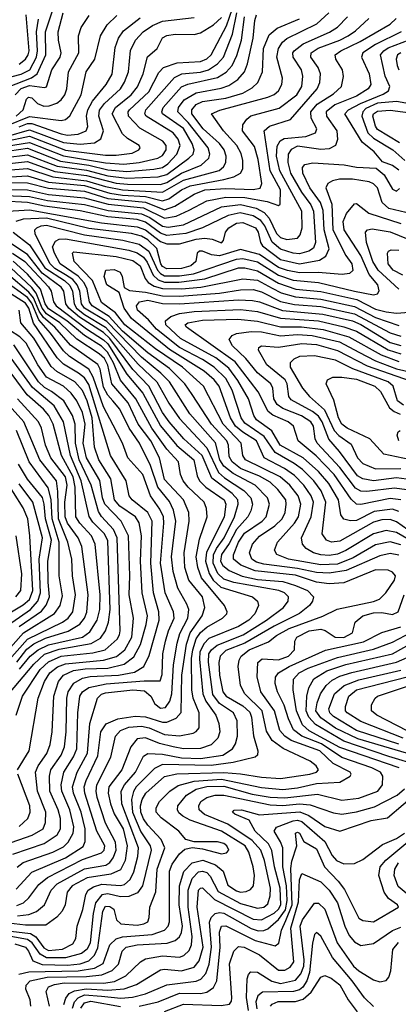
# Model space of a CAD drawing. Extents: x 997026 to 1115308, y 536381 to 619039.
# Tile 145 of 256: x 1018198 to 1019993, y 579014 to 583682. Entities that reach past the tile are written whole.
import ezdxf

# ---------------------------------------------------------------- set-up
doc = ezdxf.new("R2010")
doc.units = 0

msp = doc.modelspace()

# ---------------------------------------------------------------- linework, layer by layer
at = {"layer": '0CON20XD'}
for points in [[(1018145, 583364.1), (1018253.1, 583406.9), (1018279.9, 583425), (1018321.9, 583515), (1018319.9, 583625), (1018385, 583820)], [(1018105, 583078.3), (1018245, 583100.1), (1018405.8, 583035.8), (1018605, 583003.1), (1018692.2, 582997.8), (1018764.7, 583005.3), (1018852.9, 583025), (1018875, 583037.4), (1018892.3, 583065), (1018892.1, 583085), (1018876.7, 583106.7), (1018767.9, 583167.9), (1018713.6, 583225), (1018712.5, 583245), (1018718.5, 583255), (1018765, 583296.6), (1018810, 583340), (1018857.7, 583432.3), (1018879.1, 583455), (1018945, 583476.8), (1019055, 583484.1), (1019084.3, 583495.7), (1019106.2, 583515), (1019177.7, 583652.3), (1019235, 583819)], [(1018106.7, 583053.3), (1018235, 583072.4), (1018391.2, 583011.2), (1018525, 582993), (1018615, 582969.6), (1018705, 582961.6), (1018833, 582973), (1018875, 582981.5), (1018900.8, 582999.2), (1018943.6, 583045), (1018958.6, 583085), (1018948.6, 583115), (1018926.1, 583146.1), (1018798, 583225), (1018791.9, 583235), (1018796.3, 583255), (1018931.6, 583408.4), (1018966.9, 583425), (1019055, 583434), (1019093.4, 583445), (1019135, 583472.3), (1019164.2, 583505), (1019206.9, 583613.1), (1019227.6, 583715)], [(1018125, 582909.9), (1018235, 582908.2), (1018335, 582882.8), (1018505, 582868.5), (1018615, 582834.8), (1018795, 582816.5), (1018885, 582780.9), (1018932.8, 582797.2), (1019024.5, 582855.5), (1019075, 582875.1), (1019175, 582882.1), (1019305, 582876.2), (1019337.5, 582882.5), (1019345.3, 582904.7), (1019329, 583019), (1019310.9, 583080.9), (1019254.3, 583155), (1019256.1, 583183.9), (1019275, 583211.2), (1019293.9, 583226.1), (1019427.8, 583262.2), (1019511.1, 583325), (1019536, 583365), (1019539.8, 583415), (1019533.9, 583445), (1019494.8, 583505), (1019493.6, 583525), (1019499.4, 583535), (1019541.9, 583568.1), (1019667.2, 583622.8), (1019705, 583646.2), (1019752.6, 583695)], [(1018125, 583104), (1018245, 583129.2), (1018415, 583063.5), (1018605, 583039.5), (1018655, 583040), (1018730.4, 583049.6), (1018763.3, 583065), (1018768.5, 583075), (1018763.5, 583085), (1018708.7, 583118.7), (1018685, 583141.6), (1018636.7, 583235), (1018652.6, 583265), (1018725.6, 583325), (1018756.4, 583363.6), (1018783.4, 583425), (1018803.4, 583506.6), (1018849.4, 583545), (1018875, 583596.2), (1018895, 583607.6), (1018935, 583614.1), (1019025, 583611.8), (1019055, 583619.2), (1019117.1, 583657.1), (1019155, 583693.2)], [(1018125, 583404), (1018205, 583423.5), (1018245.4, 583445), (1018277.5, 583505), (1018282.5, 583535), (1018277.3, 583625), (1018286.2, 583683.8)], [(1018128.5, 582848.5), (1018245, 582843.9), (1018329.5, 582825), (1018505, 582806.4), (1018618, 582778), (1018775, 582761.6), (1018815, 582744.9), (1018875, 582703.3), (1018901.6, 582698.4), (1018975, 582710.1), (1019155, 582794.1), (1019245, 582806), (1019318.2, 582788.2), (1019357.4, 582767.4), (1019380.4, 582740.4), (1019415, 582667.9), (1019435, 582648.6), (1019465, 582640.6), (1019515, 582646.7), (1019527.4, 582662.6), (1019536.7, 582695), (1019535.1, 582775), (1019430.5, 582965), (1019415.1, 583034.9), (1019418.3, 583081.7), (1019432.8, 583107.2), (1019451.8, 583118.2), (1019555, 583128.6), (1019599.7, 583145), (1019607.1, 583165), (1019579.5, 583215), (1019577.7, 583245), (1019608.7, 583281.3), (1019685, 583331), (1019723.9, 583365), (1019733.3, 583413.3), (1019728, 583445), (1019696.7, 583495), (1019694, 583515), (1019719.7, 583535), (1019811.3, 583578.7), (1019955, 583661.3), (1019982.5, 583687.5)], [(1018131.9, 583028.1), (1018235, 583041.7), (1018375, 582987.6), (1018515, 582968.3), (1018615, 582941.3), (1018705, 582930.9), (1018855, 582936.4), (1018895, 582948), (1019000, 583025), (1019019.8, 583045), (1019025.2, 583065), (1019015.7, 583095), (1018975, 583165.4), (1018875.1, 583235.1), (1018871.2, 583245), (1018877.9, 583265), (1018965, 583363.5), (1018995, 583376.5), (1019135, 583408.6), (1019177, 583433), (1019204.8, 583465), (1019227, 583513), (1019249.3, 583585), (1019263, 583695)], [(1018135, 582999), (1018235, 583009.2), (1018365, 582962.2), (1018515, 582943.1), (1018655, 582907.6), (1018708.4, 582901.6), (1018865, 582900.5), (1018895, 582910.2), (1018965, 582955.1), (1019058, 582992), (1019094.5, 583025.5), (1019099.4, 583045), (1019091.4, 583075), (1018996.3, 583195), (1018947.2, 583245), (1018950.3, 583265), (1018977.6, 583302.4), (1019034.9, 583335.1), (1019153.1, 583356.9), (1019189.8, 583370.2), (1019232.2, 583397.8), (1019263.5, 583435), (1019277.9, 583472.1), (1019305.1, 583595), (1019312.5, 583677.5), (1019320.8, 583705)], [(1018135, 583178.9), (1018245, 583222.9), (1018395, 583204.3), (1018415, 583208.2), (1018435, 583226.2), (1018488.7, 583325), (1018513.7, 583435), (1018554.5, 583495.5), (1018581, 583605), (1018613.1, 583656.9), (1018658.4, 583701.6)], [(1018135, 583128.5), (1018245, 583159.2), (1018405, 583100.2), (1018485, 583091.9), (1018552, 583098), (1018583.2, 583116.8), (1018594.4, 583155), (1018573.2, 583225), (1018576.8, 583253.2), (1018600, 583285), (1018676.3, 583355), (1018694.9, 583385.1), (1018713.3, 583435), (1018723.8, 583536.2), (1018747, 583585), (1018783.2, 583625), (1018827.2, 583655), (1018875, 583674.9), (1019025, 583693)], [(1018135, 582877.6), (1018235, 582875.2), (1018335, 582853.3), (1018505, 582837.7), (1018617.1, 582807.1), (1018785, 582790), (1018885, 582740.3), (1018939.9, 582750.1), (1019001.5, 582778.5), (1019085, 582823.8), (1019175, 582840.8), (1019265, 582838.7), (1019370.8, 582820.8), (1019425, 582800.8), (1019433.1, 582806.9), (1019434.5, 582875), (1019384.9, 582965), (1019356.5, 583155), (1019382.9, 583177.1), (1019481.8, 583208.2), (1019608.9, 583355), (1019621, 583385), (1019624.3, 583425), (1019613.3, 583455), (1019578, 583505), (1019579.5, 583525), (1019612.3, 583547.7), (1019715, 583584.6), (1019754.8, 583605), (1019790.4, 583629.6), (1019852.6, 583687.4)], [(1018135, 582968.9), (1018235, 582976.2), (1018355, 582936.3), (1018515, 582918.7), (1018605, 582890.4), (1018685, 582875.6), (1018875, 582864.3), (1018975, 582920.8), (1019143, 582967), (1019164.8, 582985), (1019174.5, 583005.5), (1019176.3, 583035), (1019167.9, 583065), (1019145.8, 583095.8), (1019068, 583165), (1019014.3, 583235), (1019013.8, 583255), (1019035, 583279.2), (1019065, 583293.8), (1019175, 583310.4), (1019256.2, 583333.8), (1019300.8, 583359.2), (1019327.1, 583385), (1019349.4, 583435), (1019353.6, 583545), (1019380.1, 583609.9), (1019417.9, 583642.1), (1019524.1, 583685.9)], [(1018155, 582937.3), (1018235, 582942.5), (1018335, 582911.7), (1018505, 582895.8), (1018625, 582859.5), (1018685, 582850), (1018795, 582844.1), (1018875, 582823.2), (1018905, 582832.2), (1018965, 582875.1), (1019005.8, 582895), (1019165.1, 582925.1), (1019213, 582937), (1019245.1, 582954.9), (1019256.2, 582975), (1019256.4, 583015), (1019247.6, 583047.6), (1019227.1, 583085), (1019163.5, 583155), (1019106.9, 583235), (1019146.7, 583253.3), (1019374.9, 583315.1), (1019405, 583327.9), (1019425.3, 583345), (1019440.3, 583375), (1019443.2, 583405), (1019417.3, 583505), (1019424.4, 583545), (1019444.6, 583575.4), (1019465, 583593), (1019607.2, 583662.8), (1019663.7, 583715)], [(1018175.7, 583325), (1018204.3, 583355.7), (1018245, 583370.1), (1018315, 583360.4), (1018325.6, 583364.4), (1018350.6, 583445), (1018389.4, 583505), (1018395.2, 583525), (1018381.7, 583585), (1018380.7, 583625), (1018404.5, 583715)], [(1018180.4, 583225), (1018213.7, 583255), (1018229.7, 583305), (1018238.8, 583315), (1018255, 583311.1), (1018281.5, 583285), (1018312, 583272), (1018337.1, 583272.9), (1018373.7, 583286.3), (1018395, 583301.4), (1018411.7, 583325), (1018421.2, 583355), (1018429.4, 583435), (1018477.6, 583525), (1018476.5, 583605), (1018488.9, 583645), (1018527.5, 583702.5)], [(1018195, 583470.9), (1018225, 583495.2), (1018238, 583515), (1018242.1, 583535), (1018228.8, 583705)], [(1018195, 583173.5), (1018235, 583189.4), (1018255, 583189.9), (1018395, 583140.7), (1018425, 583135.3), (1018475, 583138.8), (1018512.8, 583155), (1018521, 583175), (1018514.8, 583225), (1018520.2, 583255), (1018543.7, 583296.3), (1018607.8, 583375), (1018635.7, 583424.3), (1018650.4, 583549.6), (1018666.1, 583595), (1018690.6, 583629.4), (1018769.6, 583690.4)], [(1020006.2, 583623.8), (1019885.1, 583564.9), (1019825.2, 583525), (1019818.9, 583505), (1019855.2, 583425.2), (1019862.8, 583375), (1019850.3, 583355), (1019795, 583320), (1019691.3, 583278.7), (1019651.6, 583245), (1019652.3, 583225), (1019701.3, 583155), (1019705.3, 583114.7), (1019695.2, 583084.8), (1019665, 583070.2), (1019625, 583066.3), (1019515, 583082.3), (1019485, 583067.2), (1019471, 583045), (1019469.6, 583005), (1019482.3, 582955), (1019533.2, 582865), (1019578.1, 582805), (1019590.9, 582775), (1019600.4, 582625), (1019590.9, 582599.1), (1019568.5, 582585), (1019525, 582572.1), (1019495, 582575.1), (1019435, 582594.6), (1019395, 582627.8), (1019359.9, 582705), (1019340.5, 582730.5), (1019305, 582751.8), (1019243, 582767), (1019185.6, 582754.4), (1019064.5, 582695.5), (1018985, 582667.8), (1018895, 582658.6), (1018865, 582669.8), (1018795, 582721.8), (1018755, 582734), (1018615, 582747.6), (1018485, 582775.4), (1018315, 582798.6), (1018235, 582815.5), (1018002.7, 582827.3)], [(1019995, 582968.2), (1019965, 582991.2), (1019918.3, 583008.3), (1019878.2, 583055), (1019820.9, 583100.9), (1019739.7, 583235), (1019757.1, 583255), (1019812.9, 583285), (1019921.5, 583328.5), (1019947.2, 583345), (1019952.3, 583365), (1019930.6, 583415), (1019909, 583515), (1019924.4, 583535), (1019945, 583548.8), (1020045, 583586.5)], [(1020005, 583525.2), (1019988.7, 583515), (1019982.6, 583495), (1019987.8, 583465), (1019994.7, 583445)], [(1020205, 583254.5), (1019984.1, 583294.1), (1019895, 583285.9), (1019839.7, 583260.3), (1019824.9, 583245), (1019820, 583225), (1019848.2, 583145), (1019875, 583119.6), (1019966.4, 583065), (1020024.1, 583014.1)], [(1019997.9, 583097.9), (1019895, 583161.3), (1019885, 583176.5), (1019872, 583225), (1019875, 583236.1), (1019895, 583249.1), (1019955, 583253.5), (1020075, 583236.8)], [(1018116.8, 582773.2), (1018245, 582780.6), (1018585, 582719.2), (1018755, 582700.5), (1018795, 582685.8), (1018838.3, 582651.7), (1018865, 582630.4), (1018895, 582618.7), (1018955, 582619.4), (1019035, 582641.6), (1019075, 582646.4), (1019111, 582641), (1019155, 582623.5), (1019164.5, 582635.5), (1019173.1, 582675), (1019188.8, 582695), (1019225, 582718), (1019255, 582720.9), (1019315.5, 582695), (1019328.7, 582675), (1019340, 582625), (1019349.2, 582609.2), (1019435, 582545.6), (1019525, 582524.9), (1019618.5, 582541.5), (1019649.3, 582560.7), (1019664.5, 582595), (1019641.4, 582685), (1019636.7, 582776.7), (1019624.1, 582815), (1019574, 582885), (1019541, 582955), (1019538.1, 582981.9), (1019550, 582995), (1019587.1, 583002.9), (1019736.2, 582993.8), (1019795, 582982.5), (1019887.7, 582977.7), (1019925.9, 582945.9), (1019965, 582878.5), (1019985, 582869.6), (1019999.1, 582880.9)], [(1020082.5, 582755), (1019947.4, 582787.4), (1019915.7, 582815), (1019893.8, 582885), (1019875, 582904.1), (1019855, 582912.6), (1019775, 582925.4), (1019714.5, 582925.5), (1019681.2, 582918.8), (1019659.2, 582905), (1019649.5, 582885), (1019677, 582807), (1019682.2, 582685), (1019744.3, 582564.3), (1019772.4, 582525), (1019777, 582493), (1019761.9, 582478.1), (1019726.6, 582473.4), (1019613.7, 582483.7), (1019525, 582481.6), (1019467.1, 582492.9), (1019425, 582507.6), (1019335, 582568.2), (1019245, 582591.8), (1019145, 582562.3), (1019106.5, 582566.5), (1019065, 582584.5), (1019050, 582585), (1019040, 582575), (1019032.8, 582535), (1019008.7, 582515), (1018965, 582502.4), (1018895, 582500.6), (1018875, 582512), (1018867.3, 582525), (1018847.7, 582597.7), (1018805, 582638.1), (1018775, 582655.9), (1018728.4, 582668.4), (1018525, 582692.6), (1018325, 582740.8), (1018214, 582736), (1018180, 582725)], [(1018240, 579265), (1018260.4, 579220.4), (1018305, 579202.4), (1018425, 579198.6), (1018485, 579205.9), (1018525, 579219.7), (1018552.6, 579247.4), (1018568.1, 579281.9), (1018592.1, 579455), (1018605, 579479), (1018625, 579478), (1018644.5, 579465), (1018657.3, 579415), (1018677.5, 579395), (1018755, 579389.3), (1018787.1, 579395), (1018804.7, 579405.3), (1018812.1, 579425), (1018815.3, 579475), (1018843.3, 579546.7), (1018849.9, 579655), (1018886.3, 579755), (1018868.5, 579795), (1018805, 579862.5), (1018785, 579893.4), (1018772.2, 579925), (1018770.1, 579955), (1018778.1, 579985), (1018795.6, 580014.4), (1018885, 580094.3), (1018942.8, 580107.2), (1019165, 580113.5), (1019245, 580107.2), (1019345, 580090), (1019435, 580084.3), (1019572.9, 580105), (1019605.4, 580115), (1019613.8, 580125), (1019603.8, 580145), (1019575, 580166.9), (1019447.2, 580227.2), (1019395, 580265.2), (1019368.3, 580308.3), (1019347.8, 580405), (1019264.8, 580485), (1019244.3, 580525), (1019233.6, 580615), (1019237.7, 580645), (1019247.6, 580665), (1019285.6, 580695), (1019377, 580733), (1019415, 580761.7), (1019475.1, 580794.9), (1019635.4, 580854.6), (1019702.7, 580887.3), (1019875, 580924), (1019903.3, 580935), (1019933, 580965), (1019974.1, 581025), (1019980, 581045), (1019965, 581062.7), (1019945, 581071.9), (1019885, 581073.7), (1019735, 581012.1), (1019665, 581006.7), (1019605, 581015.4), (1019505, 581047.8), (1019315, 581069.5), (1019246, 581096), (1019212, 581125), (1019211.9, 581145), (1019234.7, 581205), (1019263.2, 581246.8), (1019347.1, 581305), (1019366.1, 581325), (1019382.5, 581385), (1019373.1, 581415), (1019313.9, 581475), (1019210.1, 581530.1), (1019165, 581564.9), (1019146.7, 581595), (1019125.5, 581675.5), (1019005, 581813.3), (1018907.3, 581965), (1018866.7, 582006.7), (1018775, 582082.3), (1018610.7, 582250.7), (1018504.3, 582315), (1018490.9, 582335), (1018482.5, 582395), (1018470.8, 582425), (1018449.6, 582449.6), (1018415, 582472.4), (1018365, 582502.9), (1018341.5, 582525), (1018271.1, 582665), (1018270.2, 582685), (1018279.2, 582695), (1018299.6, 582705), (1018325, 582707.9), (1018505, 582662.4), (1018686.7, 582636.7), (1018765, 582617.7), (1018810.4, 582585), (1018850.8, 582495), (1018865, 582478.9), (1018885, 582468.4), (1018955, 582467.3), (1019022.6, 582477.4), (1019225, 582546.1), (1019255, 582549.3), (1019325, 582533.5), (1019425, 582470.1), (1019495, 582447.4), (1019615, 582435.8), (1019785.6, 582394.4), (1019875, 582377.5), (1019895, 582381.8), (1019902.9, 582397.1), (1019895.2, 582425), (1019854.5, 582474.5), (1019815, 582564.3), (1019735.5, 582685), (1019732.2, 582725), (1019747.3, 582762.7), (1019785, 582808.8), (1019795, 582811.2), (1019852.9, 582765), (1020004.6, 582715)], [(1018046.6, 579373.4), (1018248.7, 579348.7), (1018274.3, 579334.3), (1018311.5, 579281.5), (1018335, 579268.4), (1018401.5, 579275), (1018449.2, 579300.8), (1018463.4, 579325), (1018470.5, 579385), (1018496.8, 579463.2), (1018511.5, 579535), (1018522.7, 579555), (1018548.5, 579571.5), (1018586.7, 579583.3), (1018675, 579577.4), (1018695, 579581.9), (1018721.2, 579605), (1018738.7, 579641.3), (1018757.9, 579715), (1018760.7, 579755), (1018681.4, 579965), (1018678.9, 580025), (1018694.2, 580055), (1018746.8, 580115), (1018785, 580190.8), (1018805, 580202.9), (1018875, 580199.4), (1018965, 580182.8), (1019055, 580179.1), (1019161.5, 580195), (1019206.8, 580225), (1019221.4, 580248.6), (1019230.4, 580285), (1019228.3, 580358.3), (1019211.8, 580395), (1019145, 580440), (1019112.9, 580482.9), (1019093.4, 580636.6), (1019094.6, 580675), (1019106.8, 580695), (1019133.9, 580716.1), (1019257.3, 580765), (1019368.5, 580835), (1019448.2, 580895), (1019470.8, 580925), (1019472.4, 580945), (1019454, 580965), (1019425.7, 580975.7), (1019212.9, 581012.9), (1019165, 581029.6), (1019137, 581057), (1019115.1, 581105.1), (1019116, 581145), (1019130.3, 581175), (1019167.8, 581225), (1019216.9, 581325), (1019233.9, 581385), (1019231.6, 581405), (1019204.8, 581435), (1019108.1, 581508.1), (1019063.7, 581615), (1018976.5, 581695), (1018906, 581775), (1018875, 581819.8), (1018809.3, 581945), (1018734.3, 582024.3), (1018625, 582169.8), (1018595, 582199.1), (1018481.8, 582271.8), (1018430, 582315), (1018416.8, 582335), (1018406.7, 582395), (1018395, 582414.1), (1018305, 582479.5), (1018235, 582568.2), (1018085, 582667.3)], [(1018166.4, 582675), (1018244, 582614), (1018317.1, 582505), (1018409.6, 582445), (1018435, 582421.5), (1018447.6, 582395), (1018455.8, 582335), (1018467.2, 582315), (1018504.5, 582284.5), (1018605, 582223.5), (1018759.2, 582049.2), (1018848.2, 581965), (1018905, 581864.3), (1018955, 581791), (1019085, 581652.2), (1019140.4, 581535), (1019169.1, 581509.1), (1019259.9, 581449.9), (1019294.1, 581415), (1019302.2, 581385), (1019293.5, 581353.5), (1019280, 581325), (1019225, 581265.5), (1019191.2, 581198.8), (1019155, 581146.9), (1019149.9, 581115), (1019160.3, 581095), (1019190.6, 581070.6), (1019253.2, 581043.2), (1019325, 581027.5), (1019445, 581017.8), (1019505, 581000), (1019562.4, 580975), (1019591.3, 580945), (1019586.7, 580925), (1019572.5, 580905), (1019525, 580866.7), (1019405, 580807.2), (1019265, 580726.5), (1019175, 580690.7), (1019148.5, 580665), (1019142.7, 580635), (1019145.4, 580575), (1019160.3, 580495), (1019176.8, 580475), (1019255, 580429.6), (1019288.4, 580398.4), (1019297.2, 580375), (1019306.4, 580286.4), (1019327.3, 580215), (1019324.7, 580195.3), (1019314.2, 580185.8), (1019210.5, 580159.5), (1019105, 580145.5), (1018875, 580150.7), (1018837.7, 580132.3), (1018750.8, 580045), (1018737.6, 580022.4), (1018728.1, 579985), (1018732.3, 579925), (1018771.6, 579831.6), (1018817.1, 579765), (1018820.9, 579745), (1018780.5, 579575), (1018757, 579543), (1018715.9, 579524.1), (1018675, 579522.6), (1018615, 579538.3), (1018586.9, 579533.1), (1018556.5, 579495), (1018545.9, 579445), (1018531.4, 579305), (1018517.8, 579275), (1018490.8, 579255), (1018415, 579234.5), (1018325, 579234.4), (1018295, 579251.1), (1018257.3, 579305), (1018235, 579321), (1018155, 579334.8)], [(1019995, 582403.8), (1019897.7, 582495), (1019872.5, 582535), (1019842.8, 582625), (1019837.5, 582675), (1019847.5, 582685), (1019869, 582691), (1019955, 582676.1), (1020075, 582627.7)], [(1019905, 581139.8), (1019745, 581070.1), (1019665, 581057.8), (1019605, 581061.7), (1019515, 581080.5), (1019355, 581100.6), (1019320.8, 581110.8), (1019298.6, 581125), (1019287.8, 581155), (1019301.6, 581195), (1019335, 581232.6), (1019407.6, 581282.4), (1019442.8, 581315), (1019455.7, 581345.7), (1019462, 581385), (1019458.9, 581405), (1019422.4, 581455), (1019385, 581488.9), (1019335, 581518.1), (1019245, 581554.9), (1019204.8, 581585), (1019190.5, 581610.5), (1019187.8, 581665), (1019180, 581685), (1019106.6, 581765), (1019015.2, 581905), (1018981.3, 581955), (1018908.1, 582028.1), (1018805, 582102.8), (1018685, 582205.8), (1018622.7, 582275), (1018541.5, 582325), (1018528.8, 582345), (1018517.3, 582405), (1018503.3, 582435), (1018475.3, 582465.3), (1018390.1, 582525), (1018362.6, 582575), (1018353.9, 582605), (1018367.3, 582632.7), (1018385, 582640.8), (1018415, 582643.2), (1018715, 582590.1), (1018755, 582577.2), (1018785, 582556.7), (1018802.8, 582532.8), (1018831.4, 582471.4), (1018855, 582448.6), (1018885, 582437.7), (1018952.9, 582437.1), (1019076.1, 582453.9), (1019234.5, 582505), (1019265, 582505.3), (1019325, 582491.4), (1019425, 582432.6), (1019507.5, 582405), (1019625, 582392.7), (1019795.5, 582355.5), (1019885, 582309.9), (1019935, 582296.4), (1019985, 582290.1), (1020044.2, 582295.8)], [(1018163.7, 582575), (1018221.5, 582535), (1018333.8, 582415), (1018347, 582395), (1018357.9, 582345), (1018370.1, 582325), (1018515, 582216.4), (1018595, 582164.9), (1018615, 582144.9), (1018705, 582001.5), (1018780.9, 581910.9), (1018865, 581757.2), (1018943.5, 581663.5), (1019022.8, 581595), (1019039, 581519), (1019050.4, 581495), (1019080, 581465), (1019167.9, 581405), (1019174.8, 581385), (1019166.7, 581323.3), (1019082.8, 581157.2), (1019079.1, 581115), (1019096.1, 581056.1), (1019115, 581024.3), (1019151.7, 580991.7), (1019300.9, 580945), (1019325.4, 580925), (1019329.3, 580905), (1019311.9, 580865), (1019283.9, 580835), (1019235, 580805.1), (1019095, 580747.7), (1019072.2, 580725), (1019052.2, 580685), (1019050, 580650), (1019065.6, 580485), (1019080.9, 580450.9), (1019127.5, 580385), (1019142.6, 580345), (1019147.5, 580305), (1019137.5, 580275), (1019106, 580244), (1019055, 580225.8), (1018975, 580224.6), (1018925.5, 580234.5), (1018860.7, 580250.7), (1018795, 580276.7), (1018755, 580271.9), (1018725.2, 580235), (1018682.8, 580125), (1018620.6, 580045), (1018616.6, 580015), (1018627.9, 579965), (1018646.1, 579916.1), (1018687.9, 579845), (1018706.7, 579765), (1018698.4, 579695), (1018675, 579650.7), (1018629.4, 579630.6), (1018517.4, 579612.6), (1018447.1, 579575), (1018422.9, 579545), (1018413.8, 579485), (1018398.9, 579455), (1018373.6, 579426.4), (1018321.4, 579388.6), (1018225, 579388.7), (1018035, 579411.6)], [(1020005, 581192.4), (1019955, 581205.9), (1019885, 581191.7), (1019779.2, 581130.8), (1019705, 581100.9), (1019625, 581097.9), (1019471.9, 581125), (1019417.1, 581147.1), (1019406.2, 581166.2), (1019420.3, 581205), (1019501.1, 581295), (1019519, 581325), (1019531, 581385), (1019518.7, 581425), (1019478.8, 581475), (1019432.3, 581515), (1019268.1, 581595), (1019255.2, 581615), (1019248.3, 581675), (1019163.2, 581765), (1019070, 581945), (1018970, 582035), (1018841.6, 582121.6), (1018696.4, 582235), (1018651.7, 582291.7), (1018585, 582341.1), (1018543.6, 582445), (1018455.9, 582535), (1018448.8, 582575), (1018455, 582581.2), (1018655, 582559.7), (1018735, 582540), (1018769.6, 582515), (1018792.5, 582455), (1018806.5, 582436.5), (1018835, 582418.6), (1018875, 582406.9), (1018965, 582406.2), (1019055.9, 582414.1), (1019256.2, 582453.8), (1019325, 582447.2), (1019395, 582408.9), (1019437.3, 582387.3), (1019505, 582367.7), (1019625, 582357.4), (1019785, 582323), (1019885, 582270.7), (1019995, 582232.8)], [(1020015, 582470), (1019969.3, 582495), (1019945.2, 582525), (1019941.8, 582575), (1019946, 582585), (1019959.4, 582590.6), (1019995, 582589.7)], [(1018187.1, 579432.9), (1018241, 579439), (1018276.8, 579453.2), (1018315.7, 579485), (1018346.7, 579555), (1018374.7, 579585.3), (1018505, 579656.5), (1018606, 579674), (1018625, 579686.7), (1018641.7, 579708.3), (1018654.9, 579745), (1018652.3, 579782.3), (1018605, 579873.1), (1018565.4, 579995), (1018559.6, 580025), (1018564, 580055), (1018630.4, 580185), (1018652.2, 580285), (1018675, 580311.9), (1018715, 580328.2), (1018775, 580333), (1018812, 580325), (1018885, 580292.5), (1018955, 580287), (1019020.2, 580299.8), (1019035, 580306.9), (1019049.3, 580325), (1019048.9, 580395), (1019020.3, 580465), (1019013.4, 580505), (1019013.1, 580653.1), (1019018.4, 580695), (1019035, 580747.1), (1019055, 580777), (1019085, 580801.4), (1019160, 580845), (1019179.5, 580865), (1019181.5, 580875), (1019168.8, 580905), (1019060.4, 581035), (1019041.9, 581085), (1019034.3, 581135), (1019050.4, 581219.6), (1019087.3, 581325), (1019083.7, 581365), (1019072.7, 581395), (1018995.9, 581465.9), (1018972.8, 581495), (1018961, 581525), (1018950.4, 581585), (1018895, 581646.4), (1018824.1, 581745), (1018748.9, 581885), (1018675, 581973.7), (1018642.8, 582055), (1018613.7, 582105), (1018585, 582134.1), (1018504.9, 582185), (1018420.9, 582255), (1018335, 582310.8), (1018319.3, 582335), (1018297.1, 582405), (1018235, 582474.9), (1018166.8, 582536.8)], [(1018180.6, 579559.4), (1018255, 579639.6), (1018415, 579707.9), (1018498, 579762), (1018507.7, 579785), (1018507.8, 579845), (1018489.3, 579925), (1018453.1, 580015), (1018448.6, 580045), (1018469.7, 580115), (1018518.9, 580205), (1018530.7, 580345), (1018565.9, 580465), (1018585, 580483.5), (1018605, 580490.6), (1018735, 580505.1), (1018789.8, 580499.8), (1018819.3, 580475), (1018838.6, 580438.6), (1018865, 580417.8), (1018888.6, 580421.4), (1018909.5, 580450.5), (1018919.4, 580485), (1018926.4, 580623.6), (1018943.8, 580726.2), (1018957.5, 580772.5), (1018995.4, 580845), (1018999.6, 580885), (1018991, 580911), (1018947.1, 580987.1), (1018924.9, 581065), (1018918.3, 581135), (1018938, 581305), (1018927.1, 581357.1), (1018908.3, 581398.3), (1018852.5, 581465), (1018817.8, 581567.8), (1018765.9, 581675), (1018716.6, 581745), (1018671.9, 581835), (1018639, 581875), (1018615, 581902.3), (1018595, 581939), (1018579.6, 582025), (1018567.9, 582047.9), (1018438.9, 582138.9), (1018365.1, 582225), (1018310.5, 582270.5), (1018290.1, 582300.1), (1018263.4, 582363.4), (1018240.8, 582390.8), (1018145, 582472.2)], [(1018185, 579481.9), (1018215.1, 579494.9), (1018241.5, 579518.5), (1018288, 579582), (1018329, 579615), (1018495, 579701), (1018585, 579731.5), (1018598, 579745), (1018600.9, 579765), (1018564.3, 579834.3), (1018506, 580015), (1018503.7, 580045), (1018512.8, 580075), (1018568.7, 580191.3), (1018582.6, 580305), (1018607, 580343), (1018662.8, 580367.2), (1018745, 580379.5), (1018795, 580376.4), (1018875, 580350.9), (1018895, 580351), (1018939.9, 580370.1), (1018963.4, 580396.6), (1018966.7, 580575), (1018988.1, 580721.9), (1019005.5, 580774.5), (1019063.7, 580855), (1019075.6, 580895), (1019065.2, 580945), (1018999.3, 581025), (1018980.8, 581085), (1018976.9, 581155), (1019001.2, 581305), (1018999, 581345), (1018974.8, 581405), (1018885, 581501.6), (1018860.3, 581605), (1018818.8, 581685), (1018760, 581765), (1018712.3, 581865), (1018634.9, 581955), (1018616, 582044), (1018599.5, 582075), (1018575, 582097.7), (1018468.1, 582168.1), (1018388.5, 582245), (1018325, 582287.5), (1018304.3, 582314.3), (1018276.5, 582385), (1018255, 582412.4), (1018155, 582506.1)], [(1020075, 581198.2), (1019985, 581251.4), (1019935, 581259.5), (1019875, 581244), (1019744.7, 581164.7), (1019705, 581147.2), (1019665, 581142.2), (1019625, 581145.5), (1019590.9, 581155), (1019556, 581175), (1019538.2, 581195), (1019533.3, 581225), (1019579.9, 581325), (1019590.1, 581395), (1019580.2, 581425), (1019545.6, 581475.6), (1019500.3, 581520.3), (1019453.5, 581553.5), (1019356.6, 581605), (1019320.8, 581685), (1019255, 581726), (1019220.9, 581755), (1019198, 581795), (1019143.2, 581945), (1019119.1, 581975), (1019072.2, 582015), (1018908.4, 582118.4), (1018727.2, 582265), (1018693.5, 582315), (1018668.7, 582388.7), (1018611.5, 582425), (1018598.7, 582465), (1018605.5, 582494.5), (1018645, 582497.1), (1018674, 582485), (1018684.4, 582465), (1018692.9, 582412.9), (1018718, 582398), (1018795, 582390.8), (1018875, 582373.4), (1018955, 582371.5), (1019145, 582386.1), (1019245, 582402), (1019305, 582402.1), (1019345, 582391.1), (1019435, 582346), (1019501.3, 582331.3), (1019625, 582322.1), (1019785, 582287.4), (1019955, 582197), (1020005, 582182.1)], [(1018186.2, 579663.8), (1018214.7, 579685.3), (1018355.3, 579735), (1018405, 579760), (1018428.3, 579781.7), (1018451.6, 579825), (1018454.3, 579855), (1018436.2, 579935), (1018396.8, 580025), (1018394.6, 580055), (1018407.4, 580115), (1018453.5, 580186.5), (1018468, 580225), (1018473.3, 580395), (1018483.2, 580475), (1018495.2, 580495), (1018525, 580516.3), (1018607, 580533), (1018787.6, 580547.6), (1018863.3, 580546.7), (1018873.2, 580576.8), (1018876.9, 580675), (1018888.9, 580735), (1018903.3, 580785), (1018930.7, 580845), (1018927.2, 580875), (1018887.4, 580965), (1018865.6, 581105), (1018881.5, 581295), (1018879, 581325), (1018861.7, 581361.7), (1018817.5, 581425), (1018781.4, 581525), (1018709.8, 581605), (1018685.6, 581675), (1018640.9, 581759.1), (1018595, 581846.8), (1018546.8, 581986.8), (1018525.2, 582025.2), (1018434, 582085), (1018405, 582111.4), (1018344.2, 582195), (1018288.7, 582258.7), (1018255, 582337.4), (1018235, 582364.3), (1018125, 582443.9)], [(1018164.7, 579725.3), (1018314.4, 579775.6), (1018375, 579817.6), (1018391.9, 579845), (1018390.5, 579895), (1018380.7, 579935), (1018341.2, 580025), (1018338.7, 580095), (1018345.8, 580125), (1018394.1, 580195), (1018410, 580235), (1018418.7, 580305), (1018421.8, 580465), (1018428.1, 580495), (1018454.4, 580535.6), (1018495, 580560.1), (1018532.7, 580567.3), (1018666.1, 580573.9), (1018741.7, 580588.3), (1018785.7, 580615), (1018811.7, 580668.3), (1018859.7, 580835), (1018856.9, 580875), (1018832.8, 580965), (1018819.4, 581105), (1018826.5, 581305), (1018805.6, 581345.6), (1018730.3, 581405), (1018717.1, 581425), (1018702.3, 581495), (1018628.1, 581615), (1018525, 581952.5), (1018505, 581983.3), (1018476.5, 582006.5), (1018405, 582049), (1018375, 582078.1), (1018262.9, 582242.9), (1018240.8, 582315), (1018225, 582338.6), (1018102.4, 582415)], [(1020065, 581243.8), (1019985, 581300.6), (1019955, 581312), (1019915, 581310.3), (1019875, 581299.1), (1019715, 581209.5), (1019675.6, 581205.6), (1019651.8, 581215), (1019631.8, 581245), (1019649.5, 581395), (1019627.7, 581447.7), (1019592.9, 581495), (1019538.7, 581548.7), (1019498.6, 581578.6), (1019409.3, 581629.3), (1019356.3, 581706.3), (1019265, 581769.3), (1019248.4, 581795), (1019205.2, 581924.8), (1019175, 581981), (1019120.3, 582035), (1019065, 582070.5), (1018955, 582127.2), (1018846.5, 582215), (1018809.1, 582259.1), (1018756.8, 582305), (1018751.1, 582325), (1018765.8, 582344.2), (1018805, 582351.6), (1018875, 582336.5), (1018955, 582334.7), (1019235, 582354.2), (1019301.1, 582351.1), (1019335, 582344.1), (1019443.3, 582303.3), (1019635, 582285.8), (1019775, 582254), (1019815, 582236.9), (1019955, 582152.2), (1020005, 582137.2)], [(1018125, 579769.7), (1018257.5, 579815), (1018308.6, 579845), (1018320.6, 579875), (1018322.1, 579925), (1018281.7, 580025), (1018272, 580115), (1018285.1, 580144.9), (1018326.6, 580203.4), (1018342.2, 580245), (1018351.2, 580305), (1018359.7, 580475), (1018381, 580545), (1018405.2, 580575), (1018453.5, 580596.5), (1018508.8, 580605), (1018615, 580607.9), (1018693.9, 580626.1), (1018739.3, 580660.7), (1018770.3, 580719.7), (1018798.1, 580815), (1018803.6, 580855), (1018778.8, 580965), (1018770.5, 581115), (1018776, 581235), (1018765, 581296.7), (1018747, 581325), (1018673, 581375), (1018647.9, 581405), (1018630, 581505), (1018572.9, 581595), (1018552.1, 581655), (1018542, 581795), (1018517.4, 581875), (1018495, 581923.5), (1018459.6, 581965), (1018374.4, 582014.4), (1018347.1, 582037.1), (1018265, 582172.8), (1018202.9, 582245), (1018194.8, 582305)], [(1019995, 581349.8), (1019965, 581361.8), (1019879.1, 581350.9), (1019795, 581307), (1019765.9, 581305.9), (1019734.4, 581314.4), (1019721.1, 581335), (1019708.9, 581405), (1019663.7, 581483.7), (1019615, 581539.4), (1019542.6, 581605), (1019432.9, 581665), (1019392.6, 581732.6), (1019320.4, 581785), (1019308, 581805), (1019282.3, 581885), (1019232.1, 581972.1), (1019189.2, 582029.2), (1019128.4, 582078.4), (1018960.6, 582170.6), (1018890.4, 582235), (1018889.5, 582255), (1018914.9, 582275.1), (1018955, 582288.8), (1019025, 582298.4), (1019245, 582307.4), (1019325, 582298.8), (1019435, 582266.4), (1019614.5, 582254.5), (1019735, 582226.4), (1019795, 582205.1), (1019945, 582116.9), (1020005, 582097.4)], [(1020005, 581406.3), (1019955, 581412.2), (1019815, 581383.1), (1019795, 581384.8), (1019769.3, 581409.3), (1019689, 581525), (1019603.9, 581613.9), (1019517.4, 581685), (1019496.2, 581755), (1019470.4, 581775), (1019397.6, 581807.6), (1019376.4, 581825), (1019327.8, 581917.8), (1019219.2, 582059.2), (1018988.2, 582225), (1018982.9, 582235), (1018995, 582245.2), (1019065, 582257), (1019231.4, 582261.4), (1019325, 582252.5), (1019435, 582226.4), (1019534.1, 582225.9), (1019636.1, 582213.9), (1019757.9, 582177.9), (1019912.4, 582092.4), (1019995, 582062.1)], [(1018187.7, 580125), (1018242.1, 580215), (1018285.6, 580465), (1018316.1, 580545), (1018340.2, 580585), (1018376.7, 580613.3), (1018415, 580628.7), (1018595.1, 580644.9), (1018656.5, 580663.5), (1018697, 580695), (1018728.9, 580755), (1018736.6, 580845), (1018716.1, 580955), (1018719.6, 581045), (1018713.6, 581235), (1018678.7, 581305), (1018600.9, 581385), (1018590.2, 581415), (1018577.1, 581497.1), (1018514.9, 581605), (1018498.5, 581675), (1018507.7, 581765), (1018495, 581820), (1018469.4, 581875), (1018442.1, 581912.1), (1018405, 581944.5), (1018325, 581987.6), (1018283.3, 582045), (1018228.2, 582148.2), (1018198, 582178), (1018149.8, 582210.2)], [(1020032.6, 581452.6), (1019975, 581461.3), (1019844.3, 581445.7), (1019815, 581447), (1019790.5, 581460.5), (1019715, 581559), (1019608.8, 581675), (1019598.3, 581695), (1019590.2, 581755), (1019577.5, 581775), (1019534.4, 581804.4), (1019445, 581838.3), (1019418, 581858), (1019403.1, 581885), (1019397.4, 581935), (1019388.4, 581955), (1019325, 582007), (1019270.2, 582075), (1019206.6, 582135), (1019191.6, 582165), (1019205.2, 582184.8), (1019225.5, 582194.5), (1019295, 582204), (1019345, 582201.5), (1019435, 582182.9), (1019515, 582189.2), (1019585, 582184.7), (1019714.5, 582154.5), (1019805.2, 582105.2), (1019884.2, 582064.2), (1019985, 582027.4), (1020075, 582005.9)], [(1018180.7, 580385), (1018211.5, 580475), (1018295, 580601.2), (1018335, 580637.9), (1018395, 580663.7), (1018545, 580679.4), (1018602.8, 580695), (1018659.6, 580745), (1018671.1, 580765), (1018673.8, 580785), (1018660.4, 581225), (1018642, 581265), (1018586.1, 581326.1), (1018570.9, 581350.9), (1018536.3, 581475), (1018480.4, 581595), (1018461.8, 581675), (1018460.1, 581765), (1018448.3, 581805), (1018406.5, 581875), (1018348.9, 581918.9), (1018315, 581938.5), (1018287.6, 581965), (1018169.8, 582139.8)], [(1020055, 581500.1), (1019985, 581509.4), (1019875, 581495.4), (1019825, 581505.8), (1019799.9, 581519.9), (1019714.2, 581635), (1019663.1, 581693.1), (1019631.7, 581775), (1019615, 581802), (1019585.6, 581825), (1019485, 581879.3), (1019473.9, 581895), (1019465.7, 581955), (1019455.7, 581975), (1019370, 582045), (1019330.5, 582115), (1019332.3, 582127.7), (1019345, 582136.1), (1019425, 582129.5), (1019535, 582147), (1019605, 582141.4), (1019704.2, 582114.2), (1019845, 582040.7), (1020122, 581945)], [(1018146.6, 580485), (1018264.3, 580625.7), (1018315, 580673.1), (1018385, 580697.7), (1018536.3, 580723.7), (1018580.3, 580749.7), (1018605, 580783.9), (1018618.9, 580825), (1018626.2, 580885), (1018615, 581210.6), (1018600, 581245), (1018545, 581299.1), (1018526.4, 581326.4), (1018489.5, 581495), (1018439.2, 581615), (1018405.7, 581775.7), (1018362, 581852), (1018258.9, 581938.9), (1018145, 582094.8)], [(1020017.5, 581855), (1019989.6, 581875), (1019969, 581945), (1019944.8, 581965), (1019776.6, 582026.6), (1019695, 582067.4), (1019595, 582088.1), (1019524.3, 582085), (1019497.5, 582072.5), (1019479.6, 582055), (1019479.7, 582035), (1019538.8, 581935), (1019571.4, 581895), (1019642.6, 581832.6), (1019689.5, 581735), (1019711.3, 581711.3), (1019770, 581670), (1019799.8, 581605), (1019825, 581577.8), (1019885, 581552), (1020005.1, 581554.9)], [(1018197.6, 580602.4), (1018247.7, 580665), (1018284.8, 580695), (1018335, 580718.5), (1018495.1, 580754.9), (1018530.9, 580779.1), (1018564.8, 580835), (1018577.1, 580885), (1018579.3, 580955), (1018556.2, 581195), (1018538.4, 581235), (1018482.9, 581295), (1018464.2, 581325), (1018460.9, 581465), (1018451.4, 581515), (1018396.5, 581615), (1018356, 581765), (1018335.7, 581805), (1018311.1, 581835), (1018233.8, 581903.8), (1018135.4, 582035.4)], [(1020045, 581597.4), (1019925, 581621.6), (1019857.2, 581695), (1019751.2, 581745), (1019725, 581764.4), (1019709, 581795), (1019687.7, 581877.7), (1019650.4, 581955), (1019656.7, 581975), (1019682.6, 581987.4), (1019725, 581987.6), (1019795, 581977.1), (1019881.8, 581945), (1019909.1, 581919.1), (1019951.8, 581841.8), (1019973.9, 581823.9), (1020002.2, 581812.2)], [(1018136.7, 580635), (1018235, 580745.6), (1018400.7, 580825), (1018428.1, 580845), (1018449.3, 580875), (1018463, 580955), (1018448.9, 581045), (1018444.5, 581125), (1018425.9, 581205), (1018381.5, 581315), (1018379.1, 581445), (1018372, 581495), (1018292.9, 581595), (1018218.1, 581775), (1018119.3, 581885)], [(1018183.6, 580636.4), (1018232.1, 580697.9), (1018265, 580723.1), (1018320.7, 580749.3), (1018427.8, 580782.2), (1018483.6, 580816.4), (1018505.3, 580844.7), (1018516.4, 580873.6), (1018522.2, 580955), (1018492.9, 581185), (1018475.2, 581225), (1018425.1, 581295), (1018413.5, 581325), (1018412.5, 581395), (1018423.5, 581475), (1018415.3, 581515), (1018344.9, 581605), (1018320.1, 581665), (1018301.5, 581745), (1018287, 581775), (1018186.8, 581885)], [(1018118, 580665), (1018215.1, 580774.9), (1018363.2, 580866.8), (1018390.4, 580905), (1018400.6, 580950.6), (1018385.5, 581045), (1018384.4, 581205), (1018351.7, 581315), (1018347.3, 581407.3), (1018332.2, 581462.2), (1018242.6, 581585), (1018183.2, 581735)], [(1019995.5, 581685), (1019988.1, 581711.9), (1019992.1, 581727.9), (1020002.5, 581735)], [(1018050, 580810), (1018215, 580908.5), (1018245, 580933.6), (1018260.4, 580975), (1018245.8, 581235), (1018236.6, 581315), (1018215, 581367.8), (1018074.9, 581585)], [(1018195, 580804.4), (1018301.6, 580878.4), (1018323.6, 580906.4), (1018338.9, 580945), (1018332.2, 581015), (1018330.5, 581115), (1018348.4, 581215), (1018319.4, 581315), (1018314.4, 581385), (1018305.9, 581415.9), (1018235, 581504), (1018191.8, 581575)], [(1018086.5, 580773.5), (1018248.5, 580885), (1018284.2, 580925), (1018296.2, 580965), (1018289.9, 581125), (1018306.4, 581225), (1018259.9, 581395), (1018195, 581481.2)], [(1018179.5, 580945), (1018203.8, 580975), (1018207.8, 581055), (1018181.2, 581235)], [(1019995, 581143.6), (1019955, 581150.7), (1019905, 581139.8)], [(1018193, 579157), (1018241.8, 579168.2), (1018475, 579173), (1018552, 579185), (1018593, 579207), (1018624.9, 579295.1), (1018655.3, 579324.7), (1018685.7, 579334.3), (1018825.5, 579344.5), (1018884.9, 579365.1), (1018901.3, 579385), (1018907.5, 579405), (1018908.8, 579645), (1018921.5, 579678.5), (1018955, 579727.8), (1018981.1, 579748.9), (1019015, 579756.7), (1019065, 579751), (1019155, 579727.3), (1019178, 579732), (1019189.3, 579745), (1019180.3, 579765), (1019165, 579775.5), (1019135, 579783.3), (1019085.3, 579784.7), (1019024.3, 579784.3), (1018985.4, 579795.4), (1018952.3, 579835), (1018868.1, 579898.1), (1018845.3, 579925), (1018844.2, 579945), (1018861.2, 579975), (1018909.2, 580025), (1018949, 580051), (1019025, 580071.6), (1019155, 580081), (1019345, 580041.6), (1019445, 580031.8), (1019515, 580039.6), (1019605, 580060.9), (1019715, 580067.2), (1019764.4, 580095), (1019769.1, 580105), (1019765.4, 580115), (1019684.3, 580155), (1019620.2, 580215), (1019485.1, 580265.1), (1019455.6, 580285), (1019431.9, 580311.9), (1019406.3, 580405), (1019340.4, 580495), (1019323.4, 580566.6), (1019326.9, 580635), (1019347.8, 580652.2), (1019425, 580646.3), (1019472.3, 580665), (1019501.2, 580695), (1019502.9, 580735), (1019511.2, 580755), (1019570.7, 580785), (1019625, 580792.3), (1019646.1, 580786.1), (1019693.8, 580753.8), (1019735, 580752.8), (1019775.4, 580775), (1019788.2, 580825), (1019824.6, 580855), (1019875, 580870.3), (1019915, 580871.1), (1019965, 580862.5), (1019992.5, 580875), (1020020.2, 580955)], [(1019472, 580368), (1019451.4, 580431.4), (1019419.8, 580495), (1019409.4, 580535), (1019410.5, 580565), (1019424.6, 580585.4), (1019474.8, 580615), (1019647.2, 580692.8), (1019827.5, 580732.5), (1019914.2, 580775.8), (1020005, 580803.8)], [(1019997.2, 580135), (1019715, 580231.2), (1019570.4, 580310.4), (1019539.2, 580339.2), (1019510.7, 580405), (1019493.7, 580505), (1019496.5, 580555), (1019522.7, 580585), (1019565, 580606.7), (1019705, 580658.4), (1019875, 580697.9), (1019965, 580731.4), (1020145.2, 580825)], [(1020094.2, 580144.2), (1019948.3, 580188.3), (1019735, 580261.6), (1019599.6, 580339.6), (1019568, 580375), (1019556, 580405), (1019559.6, 580475), (1019568.8, 580515), (1019592.4, 580557.6), (1019654.7, 580595), (1019744.7, 580625.3), (1019965, 580675.7), (1020138.2, 580771.8)], [(1020155, 580167.8), (1019801.8, 580271.8), (1019695, 580323.6), (1019625, 580371.4), (1019602, 580405), (1019607.6, 580442.4), (1019623.5, 580485), (1019651, 580525), (1019679.1, 580550.9), (1019715, 580569.2), (1019772.8, 580587.2), (1019985, 580635.6), (1020035, 580658.8)], [(1019995, 580246.8), (1019795, 580312.2), (1019685, 580378.7), (1019668, 580395), (1019662.8, 580415), (1019689.7, 580485), (1019735.7, 580525), (1019805, 580552.3), (1020005, 580598.7)], [(1020015.9, 580275.9), (1019815, 580354), (1019750.5, 580395), (1019743.3, 580405), (1019742.5, 580425), (1019758.4, 580475), (1019795, 580504.6), (1020035, 580565.8)], [(1020035, 580310), (1019891.8, 580385), (1019866.2, 580405), (1019866.6, 580433.4), (1019882.9, 580465), (1019894.6, 580475), (1020045.9, 580525.9)], [(1018250.5, 579005), (1018247.5, 579035), (1018226.3, 579085), (1018228.4, 579105), (1018247.8, 579125), (1018328.3, 579141.7), (1018514.3, 579145.7), (1018586.7, 579153.3), (1018636.5, 579173.5), (1018666.6, 579203.4), (1018683, 579265), (1018703.1, 579285), (1018754.7, 579295.3), (1018896.4, 579303.6), (1018934.3, 579315.7), (1018955, 579333.4), (1018965.3, 579354.7), (1018969.9, 579385), (1018953.3, 579485), (1018955.8, 579575), (1018976.2, 579643.8), (1019014.9, 579685.1), (1019066.4, 579696.4), (1019126.9, 579675), (1019161.9, 579645), (1019185, 579578.8), (1019225, 579551.6), (1019245, 579546.2), (1019271, 579549), (1019291.9, 579558.1), (1019305.9, 579575), (1019310.5, 579625), (1019305.2, 579665), (1019284.5, 579735), (1019266.4, 579765), (1019155, 579835.1), (1019006.5, 579886.5), (1018970.6, 579905), (1018952, 579922), (1018945.8, 579935), (1018948.2, 579955), (1018988.9, 580005), (1019035, 580034.3), (1019085, 580046.1), (1019165, 580047.8), (1019300.6, 580010.6), (1019385, 579996.4), (1019455, 579993.1), (1019609.3, 580009.3), (1019725, 579981.5), (1019805, 579990.5), (1019896, 580025), (1019918.7, 580055), (1019920, 580095), (1019908.7, 580115), (1019867.8, 580135), (1019725, 580183.2), (1019628, 580248), (1019534.8, 580285), (1019495.6, 580315.6), (1019472, 580368)], [(1018195, 579857.5), (1018237.1, 579895), (1018247.9, 579925), (1018245.2, 579955), (1018189, 580105)], [(1018339.8, 579005), (1018323.1, 579075), (1018335, 579096.8), (1018362.2, 579107.8), (1018408.8, 579115), (1018595, 579113.5), (1018647.7, 579122.3), (1018700.9, 579149.1), (1018770, 579215), (1018795, 579230), (1018875, 579243.7), (1018955, 579236.5), (1018975.4, 579244.6), (1019000.8, 579269.2), (1019012.4, 579295), (1019015.1, 579334.9), (1018997.1, 579475), (1018996.6, 579555), (1019015, 579610.5), (1019045, 579641.6), (1019065, 579645.4), (1019085, 579639), (1019101.2, 579621.2), (1019138.6, 579548.6), (1019245, 579491.5), (1019325, 579469.2), (1019355, 579474.5), (1019375, 579490), (1019385, 579528.8), (1019386.3, 579565), (1019358.5, 579695), (1019340.7, 579745), (1019300, 579790), (1019185, 579868.5), (1019073.7, 579913.7), (1019049.2, 579935), (1019046.4, 579955), (1019057.2, 579975), (1019085.7, 579994.3), (1019125, 580004.6), (1019165, 580005.9), (1019385, 579959.2), (1019445, 579956.8), (1019525, 579963.8), (1019575, 579959.9), (1019685, 579922), (1019725, 579915.5), (1019795, 579925.8), (1019880.4, 579949.6), (1019988.2, 580005), (1020021.6, 580035)], [(1018407.4, 579012.6), (1018416.4, 579043.6), (1018432.5, 579065), (1018458.4, 579078.4), (1018512.9, 579087.1), (1018615, 579080), (1018693.5, 579086.5), (1018752.3, 579107.7), (1018865, 579177.3), (1018885, 579180.7), (1018965, 579171.7), (1019025, 579189.8), (1019049.4, 579220.6), (1019067.4, 579285), (1019040, 579475), (1019046.1, 579555), (1019055, 579564.6), (1019065, 579565.3), (1019121.2, 579511.2), (1019305, 579417.9), (1019345, 579414.1), (1019405, 579446.3), (1019425.5, 579465), (1019435.8, 579485), (1019433, 579565), (1019405.7, 579665), (1019393.1, 579743.1), (1019377.8, 579775), (1019313.7, 579835), (1019286.1, 579886.1), (1019217.8, 579915), (1019207.5, 579925), (1019215, 579934), (1019248.8, 579935), (1019335, 579911.6), (1019525.9, 579925.9), (1019569.4, 579909.4), (1019645, 579857.4), (1019715, 579834.4), (1019865, 579884.5), (1019942.3, 579897.7), (1020089.8, 580025)], [(1018448.1, 578995), (1018457.7, 579025), (1018475.2, 579045), (1018505, 579057.9), (1018585, 579052.1), (1018676.7, 579043.3), (1018732.3, 579047.7), (1018795, 579063.6), (1018895, 579106.2), (1019035, 579123.2), (1019057, 579133), (1019080.3, 579159.7), (1019096.7, 579203.3), (1019107.9, 579285), (1019097.5, 579402.5), (1019105, 579426), (1019125.1, 579444.9), (1019145, 579449.7), (1019165, 579446.1), (1019295, 579373.9), (1019328.1, 579361.9), (1019355, 579363.4), (1019375, 579372), (1019425, 579416.5), (1019458, 579462), (1019466, 579506), (1019462.2, 579575), (1019444.7, 579665.3), (1019445.2, 579755), (1019434.7, 579784.7), (1019404.3, 579835), (1019415, 579853.1), (1019495, 579884), (1019515, 579886.2), (1019535, 579880.2), (1019643.9, 579785), (1019678.9, 579718.9), (1019699.5, 579695), (1019735, 579679.3), (1019785, 579680.9), (1019825, 579700.5), (1019918.3, 579771.7), (1019985, 579799.7), (1020022.6, 579825)], [(1018765, 579004.7), (1018854.5, 579025), (1018955, 579066.9), (1019054.9, 579065.1), (1019085, 579071.1), (1019116.4, 579093.6), (1019132.2, 579125), (1019148.2, 579285), (1019145.2, 579355), (1019155, 579383.9), (1019175, 579385.2), (1019315, 579316.1), (1019408.5, 579291.5), (1019427.1, 579302.9), (1019438.9, 579365), (1019459.7, 579410.3), (1019490.1, 579485), (1019482.9, 579657.1), (1019487.9, 579692.1), (1019511.1, 579765), (1019505.8, 579825), (1019515, 579830.5), (1019524.2, 579825), (1019544.4, 579785), (1019605, 579750.6), (1019642.4, 579665), (1019708.3, 579598.3), (1019737.8, 579557.8), (1019805, 579422.1), (1019825, 579411.8), (1019875, 579405.3), (1019994.2, 579475), (1019988.6, 579485), (1019945.8, 579515.8), (1019925.4, 579545.4), (1019901, 579625), (1019907.7, 579665), (1019933.1, 579696.9), (1020085, 579823.5)], [(1020030.7, 579540.7), (1019992.7, 579572.7), (1019973.5, 579625), (1019975.8, 579655), (1019993.6, 579685)], [(1018885, 578979.2), (1018975, 579014.2), (1019152.4, 579007.6), (1019192, 579015), (1019201.8, 579028.2), (1019203.2, 579045), (1019193, 579205), (1019212.9, 579265), (1019235, 579288.1), (1019262.7, 579285), (1019335, 579248), (1019425, 579175.9), (1019454.3, 579175), (1019480.8, 579189.2), (1019497.8, 579215), (1019483.1, 579375), (1019520.3, 579499.7), (1019525, 579603.3), (1019535, 579634.2), (1019625, 579594), (1019664.4, 579555), (1019704.4, 579494.4), (1019739.3, 579385), (1019760.7, 579340.7), (1019785, 579310), (1019815, 579292.8), (1019875, 579302), (1019965, 579363.2), (1020005, 579378.8)], [(1019281.9, 578985), (1019273.4, 579046.6), (1019275.9, 579134.1), (1019281.9, 579155), (1019293, 579167), (1019325, 579166.6), (1019393.7, 579123.7), (1019435, 579113.1), (1019505, 579128.3), (1019531.3, 579158.7), (1019544.4, 579195), (1019546.1, 579225), (1019527.3, 579385), (1019538.5, 579415), (1019595, 579492.5), (1019615, 579494), (1019645, 579464.6), (1019703.5, 579305), (1019779.8, 579195), (1019805, 579171.7), (1019875, 579129.1), (1019905, 579120.4), (1019935, 579126.9), (1019948.2, 579141.8), (1019956.8, 579173.2), (1019966.5, 579273.5), (1019993.4, 579306.6)], [(1019875, 579003.8), (1019833.2, 579045), (1019774.2, 579125), (1019680.7, 579235), (1019625, 579336.4), (1019605, 579354.4), (1019595, 579344.3), (1019585.7, 579304.3), (1019571.8, 579165), (1019559, 579125), (1019540, 579095), (1019525, 579082.2), (1019496.3, 579073.7), (1019348.5, 579071.5), (1019326.1, 579053.9), (1019317.4, 579025), (1019322, 578992)], [(1018175, 579300), (1018225, 579285.4), (1018240, 579265)], [(1019387.1, 579005), (1019394.9, 579015.1), (1019423.5, 579026.5), (1019505, 579027.5), (1019541.7, 579038.3), (1019579.2, 579070.8), (1019625, 579142.2), (1019645, 579150), (1019675, 579137.1), (1019715, 579106.5), (1019755, 579035.4), (1019797.5, 578977.5)], [(1018487.4, 578995), (1018505, 579020.8), (1018535, 579027.9), (1018675, 579003.9)]]:
    msp.add_lwpolyline(points, dxfattribs=at)

doc.saveas('drawing.dxf')
